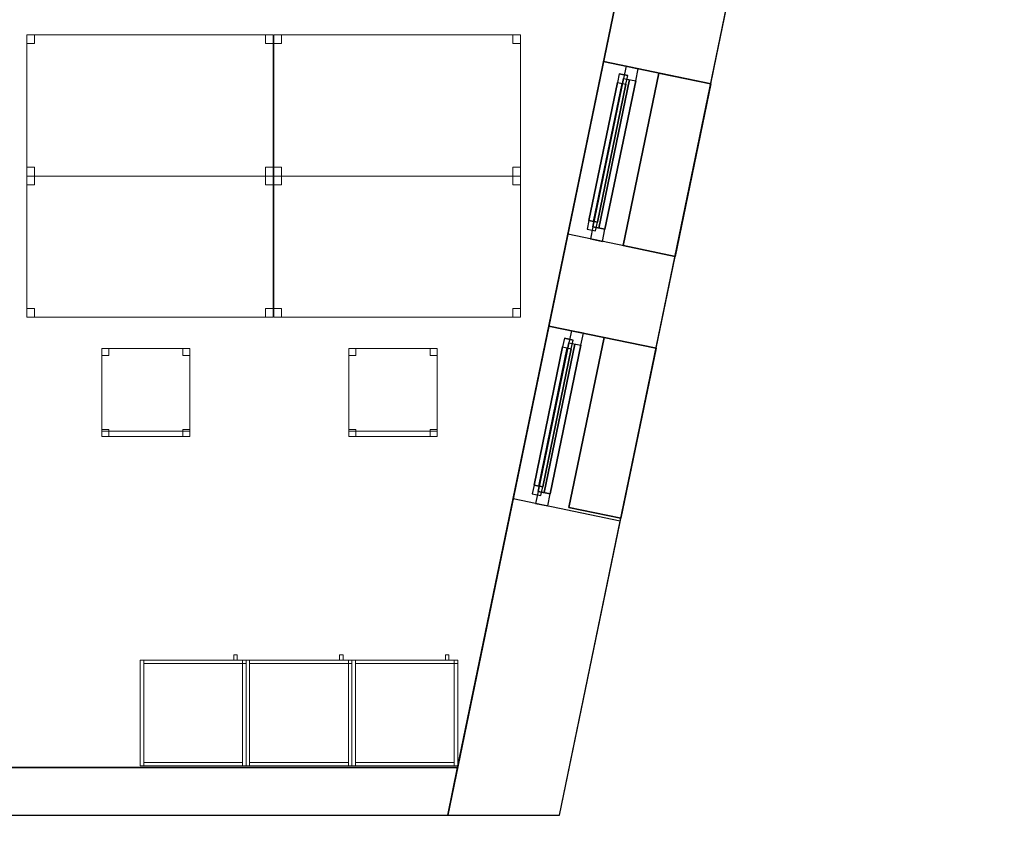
# Model space of a CAD drawing. Header units: metres. Extents: x 397.7 to 427.5, y 12.7 to 28.4.
# Tile 117 of 122: x 421.2 to 426.8, y 12.7 to 17.3. Entities that reach past the tile are written whole.
import ezdxf

# ---------------------------------------------------------------- set-up
doc = ezdxf.new("R2010")
doc.units = ezdxf.units.M
doc.layers.add('01_CARPINTERIA', color=5, linetype='Continuous', lineweight=25, true_color=0x0000ff)
doc.layers.add('01_SUELOS', color=7, linetype='Continuous', lineweight=25, true_color=0x007f00)
for name, color, linetype, lineweight in [('02_MOBILIARIO', 7, 'Continuous', 18), ('A-DETL-____-MBND', 7, 'Continuous', 18), ('A-GENM-____-OTLN', 7, 'Continuous', 18), ('A-WALL-____-MCUT', 7, 'Continuous', 25), ('A-WALL-____-OTLN', 7, 'Continuous', 25)]:
    doc.layers.add(name, color=color, linetype=linetype, lineweight=lineweight)

# ---------------------------------------------------------------- blocks, each defined once
blk = doc.blocks.new('Family - Mur P5-151247-08_CLI_AIGUA_P5')
at = {"layer": 'A-WALL-____-MCUT', "color": 253, "true_color": 0xaaaaaa}
for p, q in [((25.4725, 0.27), (0.0535, 0.27)), ((25.4166, 0), (25.4725, 0.27)), ((0, 0), (25.4166, 0))]:
    blk.add_line(p, q, dxfattribs=at)
at = {"layer": 'A-WALL-____-OTLN', "color": 253, "true_color": 0xaaaaaa}
for p, q in [((25.4725, 0.27), (0.0535, 0.27)), ((25.4166, 0), (25.4725, 0.27)), ((0, 0), (25.4166, 0))]:
    blk.add_line(p, q, dxfattribs=at)
at = {"layer": 'A-WALL-____-OTLN', "color": 253, "lineweight": 18, "true_color": 0xaaaaaa}
blk.add_line((0, 0), (25.4166, 0), dxfattribs=at)
blk = doc.blocks.new('Family - Taula 140X80_P5-151301-08_CLI_AIGUA_P5')
at = {"layer": 'A-DETL-____-MBND', "color": 253, "true_color": 0xaaaaaa}
for p, q in [((0, 0.8001), (0.0437, 0.8001)), ((0, 0.7501), (0, 0.8001)), ((0.0437, 0.8001), (0, 0.8001)), ((0, 0.8001), (0, 0.7501)), ((0, 0.8001), (1.3973, 0.8001)), ((0, 0), (0, 0.8001)), ((1.3973, 0.8001), (0, 0.8001)), ((0, 0.8001), (0, 0)), ((0.0437, 0.8001), (0.0437, 0.7501)), ((0.0437, 0.7501), (0.0437, 0.8001)), ((1.3536, 0.8001), (1.3973, 0.8001)), ((1.3536, 0.7501), (1.3536, 0.8001)), ((1.3973, 0.8001), (1.3536, 0.8001)), ((1.3536, 0.8001), (1.3536, 0.7501)), ((1.3973, 0.8001), (1.3973, 0.7501)), ((1.3973, 0.7501), (1.3973, 0.8001)), ((1.3973, 0.8001), (1.3973, 0)), ((1.3973, 0), (1.3973, 0.8001)), ((0.0437, 0.7501), (0, 0.7501)), ((0, 0.7501), (0.0437, 0.7501)), ((1.3973, 0.7501), (1.3536, 0.7501)), ((1.3536, 0.7501), (1.3973, 0.7501)), ((0, 0.05), (0.0437, 0.05)), ((0, 0), (0, 0.05)), ((0.0437, 0.05), (0, 0.05)), ((0, 0.05), (0, 0)), ((0.0437, 0), (0, 0)), ((0, 0), (0.0437, 0)), ((0, 0), (1.3973, 0)), ((0.0437, 0.05), (0.0437, 0)), ((0.0437, 0), (0.0437, 0.05)), ((1.3536, 0.05), (1.3973, 0.05)), ((1.3536, 0), (1.3536, 0.05)), ((1.3973, 0.05), (1.3536, 0.05)), ((1.3536, 0.05), (1.3536, 0)), ((1.3973, 0), (1.3536, 0)), ((1.3536, 0), (1.3973, 0)), ((1.3973, 0.05), (1.3973, 0)), ((1.3973, 0), (1.3973, 0.05)), ((1.3973, 0), (0, 0))]:
    blk.add_line(p, q, dxfattribs=at)
blk = doc.blocks.new('Family - Cadira d_Oficina_P5-151303-08_CLI_AIGUA_P5')
at = {"layer": 'A-DETL-____-MBND', "color": 253, "true_color": 0xaaaaaa}
for p, q in [((0, 0.5), (0.04, 0.5)), ((0, 0.46), (0, 0.5)), ((0.04, 0.5), (0, 0.5)), ((0, 0.5), (0, 0.46)), ((0, 0), (0, 0.5)), ((0, 0.5), (0.5, 0.5)), ((0, 0.5), (0, 0)), ((0.5, 0.5), (0, 0.5)), ((0.04, 0.46), (0, 0.46)), ((0, 0.46), (0.04, 0.46)), ((0.04, 0.5), (0.04, 0.46)), ((0.04, 0.46), (0.04, 0.5)), ((0.46, 0.5), (0.5, 0.5)), ((0.46, 0.46), (0.46, 0.5)), ((0.5, 0.5), (0.46, 0.5)), ((0.46, 0.5), (0.46, 0.46)), ((0.5, 0.46), (0.46, 0.46)), ((0.46, 0.46), (0.5, 0.46)), ((0.5, 0.5), (0.5, 0.46)), ((0.5, 0.46), (0.5, 0.5)), ((0.5, 0.5), (0.5, 0)), ((0.5, 0), (0.5, 0.5)), ((0, 0.04), (0.04, 0.04)), ((0, 0), (0, 0.04)), ((0.04, 0.04), (0, 0.04)), ((0, 0.04), (0, 0)), ((0, 0.03), (0.5, 0.03)), ((0, 0), (0, 0.03)), ((0.5, 0.03), (0, 0.03)), ((0, 0.03), (0, 0)), ((0.04, 0), (0, 0)), ((0, 0), (0.04, 0)), ((0.5, 0), (0, 0)), ((0, 0), (0.5, 0)), ((0.5, 0), (0, 0)), ((0, 0), (0.5, 0)), ((0.04, 0.04), (0.04, 0)), ((0.04, 0), (0.04, 0.04)), ((0.46, 0.04), (0.5, 0.04)), ((0.46, 0), (0.46, 0.04)), ((0.5, 0.04), (0.46, 0.04)), ((0.46, 0.04), (0.46, 0)), ((0.46, 0), (0.5, 0)), ((0.5, 0.04), (0.5, 0)), ((0.5, 0), (0.5, 0.04)), ((0.5, 0.03), (0.5, 0)), ((0.5, 0), (0.5, 0.03)), ((0.5, 0), (0.46, 0))]:
    blk.add_line(p, q, dxfattribs=at)
blk = doc.blocks.new('Family - Façana sur-est P5-151323-08_CLI_AIGUA_P5')
at = {"layer": 'A-WALL-____-MCUT', "color": 253, "true_color": 0xaaaaaa}
for p, q in [((1.7018, 0.62), (-0.1284, 0.62)), ((-0.1284, 0.62), (0, 0)), ((1.7018, 0), (1.7018, 0.62)), ((3.2333, 0.62), (2.7018, 0.62)), ((2.7018, 0.62), (2.7018, 0)), ((3.2333, 0), (3.2333, 0.62)), ((4.2318, 0.62), (4.2318, 0)), ((5.8626, 0.62), (4.2318, 0.62)), ((5.8626, 0), (5.8626, 0.62)), ((0, 0), (1.7018, 0)), ((2.7018, 0), (3.2333, 0)), ((4.2318, 0), (5.8626, 0))]:
    blk.add_line(p, q, dxfattribs=at)
at = {"layer": 'A-WALL-____-OTLN', "color": 253, "true_color": 0xaaaaaa}
for p, q in [((5.8626, 0.62), (-0.1284, 0.62)), ((-0.1284, 0.62), (0, 0)), ((1.7018, 0), (1.7018, 0.62)), ((2.7018, 0.62), (1.7018, 0.62)), ((2.7018, 0), (2.7018, 0.62)), ((3.2333, 0), (3.2333, 0.62)), ((4.2318, 0.62), (3.2333, 0.62)), ((4.2318, 0), (4.2318, 0.62)), ((5.8626, 0), (5.8626, 0.62)), ((0, 0), (5.8626, 0)), ((1.7018, 0), (2.7018, 0)), ((3.2333, 0), (4.2318, 0))]:
    blk.add_line(p, q, dxfattribs=at)
at = {"layer": 'A-WALL-____-OTLN', "color": 253, "lineweight": 18, "true_color": 0xaaaaaa}
blk.add_line((0, 0), (5.8626, 0), dxfattribs=at)
blk = doc.blocks.new('Family - Vano finestra P5-151325-08_CLI_AIGUA_P5')
at = {"layer": 'A-GENM-____-OTLN', "color": 253, "true_color": 0xaaaaaa}
for p, q in [((424.2321, 15.612), (424.0293, 14.6328)), ((424.0293, 14.6328), (424.2321, 15.612)), ((424.8392, 15.4864), (424.2321, 15.612)), ((424.2321, 15.612), (424.8392, 15.4864)), ((424.6365, 14.5071), (424.8392, 15.4864)), ((424.8392, 15.4864), (424.6365, 14.5071)), ((424.0293, 14.6328), (424.6365, 14.5071)), ((424.0293, 14.6328), (424.6365, 14.5071))]:
    blk.add_line(p, q, dxfattribs=at)
blk = doc.blocks.new('Family - Vano finestra P5-151327-08_CLI_AIGUA_P5')
at = {"layer": 'A-GENM-____-OTLN', "color": 253, "true_color": 0xaaaaaa}
for p, q in [((424.5422, 17.1103), (424.3398, 16.1325)), ((424.3398, 16.1325), (424.5422, 17.1103)), ((425.1494, 16.9846), (424.5422, 17.1103)), ((424.5422, 17.1103), (425.1494, 16.9846)), ((424.9469, 16.0068), (425.1494, 16.9846)), ((425.1494, 16.9846), (424.9469, 16.0068)), ((424.3398, 16.1325), (424.9469, 16.0068)), ((424.3398, 16.1325), (424.9469, 16.0068))]:
    blk.add_line(p, q, dxfattribs=at)
blk = doc.blocks.new('Family - Taula 140X80_P5-151368-08_CLI_AIGUA_P5')
at = {"layer": 'A-DETL-____-MBND', "color": 253, "true_color": 0xaaaaaa}
for p, q in [((0, 0), (0, 0.8001)), ((0, 0.8001), (1.3973, 0.8001)), ((1.3973, 0.8001), (0, 0.8001)), ((0, 0.8001), (0, 0)), ((0, 0.7501), (0, 0.8001)), ((0, 0.8001), (0.0437, 0.8001)), ((0.0437, 0.8001), (0, 0.8001)), ((0, 0.8001), (0, 0.7501)), ((0.0437, 0.8001), (0.0437, 0.7501)), ((0.0437, 0.7501), (0.0437, 0.8001)), ((1.3536, 0.7501), (1.3536, 0.8001)), ((1.3536, 0.8001), (1.3973, 0.8001)), ((1.3973, 0.8001), (1.3536, 0.8001)), ((1.3536, 0.8001), (1.3536, 0.7501)), ((1.3973, 0.8001), (1.3973, 0.7501)), ((1.3973, 0.7501), (1.3973, 0.8001)), ((1.3973, 0.8001), (1.3973, 0)), ((1.3973, 0), (1.3973, 0.8001)), ((0.0437, 0.7501), (0, 0.7501)), ((0, 0.7501), (0.0437, 0.7501)), ((1.3973, 0.7501), (1.3536, 0.7501)), ((1.3536, 0.7501), (1.3973, 0.7501)), ((0, 0), (0, 0.05)), ((0, 0.05), (0.0437, 0.05)), ((0.0437, 0.05), (0, 0.05)), ((0, 0.05), (0, 0)), ((1.3973, 0), (0, 0)), ((0, 0), (1.3973, 0)), ((0.0437, 0), (0, 0)), ((0, 0), (0.0437, 0)), ((0.0437, 0.05), (0.0437, 0)), ((0.0437, 0), (0.0437, 0.05)), ((1.3536, 0), (1.3536, 0.05)), ((1.3536, 0.05), (1.3973, 0.05)), ((1.3973, 0.05), (1.3536, 0.05)), ((1.3536, 0.05), (1.3536, 0)), ((1.3973, 0), (1.3536, 0)), ((1.3536, 0), (1.3973, 0)), ((1.3973, 0.05), (1.3973, 0)), ((1.3973, 0), (1.3973, 0.05))]:
    blk.add_line(p, q, dxfattribs=at)
blk = doc.blocks.new('Family - Taula 140X80_P5-151380-08_CLI_AIGUA_P5')
at = {"layer": 'A-DETL-____-MBND', "color": 253, "true_color": 0xaaaaaa}
for p, q in [((0, 0.8001), (1.3973, 0.8001)), ((0, 0), (0, 0.8001)), ((1.3973, 0.8001), (0, 0.8001)), ((0, 0.8001), (0, 0)), ((0, 0.8001), (0.0437, 0.8001)), ((0, 0.7501), (0, 0.8001)), ((0.0437, 0.8001), (0, 0.8001)), ((0, 0.8001), (0, 0.7501)), ((0.0437, 0.8001), (0.0437, 0.7501)), ((0.0437, 0.7501), (0.0437, 0.8001)), ((1.3536, 0.8001), (1.3973, 0.8001)), ((1.3536, 0.7501), (1.3536, 0.8001)), ((1.3973, 0.8001), (1.3536, 0.8001)), ((1.3536, 0.8001), (1.3536, 0.7501)), ((1.3973, 0.8001), (1.3973, 0)), ((1.3973, 0), (1.3973, 0.8001)), ((1.3973, 0.8001), (1.3973, 0.7501)), ((1.3973, 0.7501), (1.3973, 0.8001)), ((0.0437, 0.7501), (0, 0.7501)), ((0, 0.7501), (0.0437, 0.7501)), ((1.3973, 0.7501), (1.3536, 0.7501)), ((1.3536, 0.7501), (1.3973, 0.7501)), ((0, 0.05), (0.0437, 0.05)), ((0, 0), (0, 0.05)), ((0.0437, 0.05), (0, 0.05)), ((0, 0.05), (0, 0)), ((0.0437, 0), (0, 0)), ((0, 0), (0.0437, 0)), ((0, 0), (1.3973, 0)), ((0.0437, 0.05), (0.0437, 0)), ((0.0437, 0), (0.0437, 0.05)), ((1.3536, 0.05), (1.3973, 0.05)), ((1.3536, 0), (1.3536, 0.05)), ((1.3973, 0.05), (1.3536, 0.05)), ((1.3536, 0.05), (1.3536, 0)), ((1.3973, 0), (1.3536, 0)), ((1.3536, 0), (1.3973, 0)), ((1.3973, 0.05), (1.3973, 0)), ((1.3973, 0), (1.3973, 0.05)), ((1.3973, 0), (0, 0))]:
    blk.add_line(p, q, dxfattribs=at)
blk = doc.blocks.new('Family - Acabats de façanes P5-151392-08_CLI_AIGUA_P5')
at = {"layer": '01_SUELOS', "color": 9, "true_color": 0xaad4aa}
for p, q in [((0, 0.0609), (0.202, 1.0388)), ((0.202, 1.0388), (0, 0.0609)), ((0.202, 1.0388), (0.4966, 0.9778)), ((0.4966, 0.9778), (0.202, 1.0388)), ((0.4966, 0.9778), (0.2942, 0)), ((0.2942, 0), (0.4966, 0.9778)), ((0.2942, 0), (0, 0.0609)), ((0, 0.0609), (0.2942, 0))]:
    blk.add_line(p, q, dxfattribs=at)
blk = doc.blocks.new('Family - Armai 60x60x60_P5-151428-08_CLI_AIGUA_P5')
at = {"layer": 'A-DETL-____-MBND', "color": 253, "true_color": 0xaaaaaa}
for p, q in [((0.53, 0.6), (0.53, 0.63)), ((0.53, 0.63), (0.53, 0.6)), ((0.53, 0.63), (0.55, 0.63)), ((0.55, 0.63), (0.53, 0.63)), ((0.55, 0.63), (0.55, 0.6)), ((0.55, 0.63), (0.55, 0.6)), ((0, 0.6), (0.6, 0.6)), ((0.6, 0.6), (0, 0.6)), ((0, 0), (0, 0.6)), ((0, 0.6), (0, 0)), ((0, 0.6), (0.6, 0.6)), ((0.6, 0.6), (0, 0.6)), ((0, 0), (0, 0.6)), ((0, 0.6), (0, 0)), ((0, 0.6), (0.02, 0.6)), ((0.02, 0.6), (0, 0.6)), ((0, 0), (0, 0.6)), ((0, 0.6), (0, 0)), ((0.02, 0.6), (0.02, 0)), ((0.02, 0), (0.02, 0.6)), ((0.02, 0.58), (0.02, 0.6)), ((0.02, 0.6), (0.02, 0.58)), ((0.02, 0.6), (0.58, 0.6)), ((0.58, 0.6), (0.02, 0.6)), ((0.58, 0.58), (0.02, 0.58)), ((0.02, 0.58), (0.58, 0.58)), ((0.55, 0.6), (0.53, 0.6)), ((0.53, 0.6), (0.55, 0.6)), ((0.58, 0.58), (0.58, 0.6)), ((0.58, 0.6), (0.6, 0.6)), ((0.58, 0.58), (0.58, 0.6)), ((0.6, 0.6), (0.58, 0.6)), ((0.58, 0.6), (0.6, 0.6)), ((0.6, 0.6), (0.58, 0.6)), ((0.58, 0), (0.58, 0.6)), ((0.58, 0.6), (0.58, 0)), ((0.58, 0.6), (0.58, 0.58)), ((0.58, 0.6), (0.58, 0.58)), ((0.6, 0.58), (0.58, 0.58)), ((0.58, 0.58), (0.6, 0.58)), ((0.6, 0.6), (0.6, 0)), ((0.6, 0), (0.6, 0.6)), ((0.6, 0.58), (0.6, 0.6)), ((0.6, 0.6), (0.6, 0.58)), ((0.6, 0.6), (0.6, 0)), ((0.6, 0), (0.6, 0.6)), ((0.6, 0.6), (0.6, 0)), ((0.6, 0), (0.6, 0.6)), ((0.6, 0), (0, 0)), ((0, 0), (0.6, 0)), ((0.6, 0), (0, 0)), ((0, 0), (0.6, 0)), ((0.02, 0), (0, 0)), ((0.02, 0), (0, 0)), ((0.02, 0), (0.02, 0.02)), ((0.02, 0.02), (0.02, 0)), ((0.02, 0.02), (0.58, 0.02)), ((0.58, 0.02), (0.02, 0.02)), ((0.58, 0), (0.02, 0)), ((0.02, 0), (0.58, 0)), ((0.58, 0.02), (0.58, 0)), ((0.58, 0.02), (0.58, 0)), ((0.6, 0), (0.58, 0)), ((0.6, 0), (0.58, 0))]:
    blk.add_line(p, q, dxfattribs=at)
blk = doc.blocks.new('Family - Taula 140X80_P5-151452-08_CLI_AIGUA_P5')
at = {"layer": 'A-DETL-____-MBND', "color": 253, "true_color": 0xaaaaaa}
for p, q in [((0, 0), (0, 0.8001)), ((0, 0.8001), (1.3973, 0.8001)), ((1.3973, 0.8001), (0, 0.8001)), ((0, 0.8001), (0, 0)), ((0, 0.7501), (0, 0.8001)), ((0, 0.8001), (0.0437, 0.8001)), ((0.0437, 0.8001), (0, 0.8001)), ((0, 0.8001), (0, 0.7501)), ((0.0437, 0.8001), (0.0437, 0.7501)), ((0.0437, 0.7501), (0.0437, 0.8001)), ((1.3536, 0.7501), (1.3536, 0.8001)), ((1.3536, 0.8001), (1.3973, 0.8001)), ((1.3973, 0.8001), (1.3536, 0.8001)), ((1.3536, 0.8001), (1.3536, 0.7501)), ((1.3973, 0.8001), (1.3973, 0.7501)), ((1.3973, 0.7501), (1.3973, 0.8001)), ((1.3973, 0.8001), (1.3973, 0)), ((1.3973, 0), (1.3973, 0.8001)), ((0.0437, 0.7501), (0, 0.7501)), ((0, 0.7501), (0.0437, 0.7501)), ((1.3973, 0.7501), (1.3536, 0.7501)), ((1.3536, 0.7501), (1.3973, 0.7501)), ((0, 0), (0, 0.05)), ((0, 0.05), (0.0437, 0.05)), ((0.0437, 0.05), (0, 0.05)), ((0, 0.05), (0, 0)), ((1.3973, 0), (0, 0)), ((0, 0), (1.3973, 0)), ((0.0437, 0), (0, 0)), ((0, 0), (0.0437, 0)), ((0.0437, 0.05), (0.0437, 0)), ((0.0437, 0), (0.0437, 0.05)), ((1.3536, 0), (1.3536, 0.05)), ((1.3536, 0.05), (1.3973, 0.05)), ((1.3973, 0.05), (1.3536, 0.05)), ((1.3536, 0.05), (1.3536, 0)), ((1.3973, 0), (1.3536, 0)), ((1.3536, 0), (1.3973, 0)), ((1.3973, 0.05), (1.3973, 0)), ((1.3973, 0), (1.3973, 0.05))]:
    blk.add_line(p, q, dxfattribs=at)
blk = doc.blocks.new('Forma directa - LONDR55-XX_ZZ-ARQ-CAA-M3D-Londres55-151496-08_CLI_AIGUA_P5')
at = {"layer": '01_CARPINTERIA', "color": 161, "true_color": 0xaaaaff}
for p, q in [((0.07, 0.07), (0, 0.07)), ((0, 0.07), (0, 0)), ((0.07, 0.07), (0, 0.07)), ((0, 0.07), (0, 0)), ((0.1, 0.1), (0.05, 0.1)), ((0.05, 0.1), (0.05, 0.05)), ((0.1, 0.1), (0.05, 0.1)), ((0.05, 0.1), (0.05, 0.05)), ((0.07, 0.07), (0.93, 0.07)), ((0.93, 0.07), (0.07, 0.07)), ((0.07, 0.07), (0.07, 0)), ((0.07, 0), (0.07, 0.07)), ((0.07, 0), (0.07, 0.07)), ((0.07, 0.07), (0.07, 0)), ((0.1, 0.1), (0.9, 0.1)), ((0.9, 0.1), (0.1, 0.1)), ((0.1, 0.1), (0.1, 0.05)), ((0.1, 0.05), (0.1, 0.1)), ((0.1, 0.05), (0.1, 0.1)), ((0.1, 0.1), (0.1, 0.05)), ((0.9, 0.075), (0.1, 0.075)), ((0.9, 0.075), (0.1, 0.075)), ((0.9, 0.1), (0.9, 0.05)), ((0.9, 0.1), (0.9, 0.05)), ((0.95, 0.1), (0.9, 0.1)), ((0.9, 0.1), (0.9, 0.05)), ((0.95, 0.1), (0.9, 0.1)), ((0.9, 0.1), (0.9, 0.05)), ((0.93, 0.07), (0.93, 0)), ((0.93, 0.07), (0.93, 0)), ((1, 0.07), (0.93, 0.07)), ((0.93, 0.07), (0.93, 0)), ((1, 0.07), (0.93, 0.07)), ((0.93, 0.07), (0.93, 0)), ((0.95, 0.05), (0.95, 0.1)), ((0.95, 0.1), (0.95, 0.05)), ((1, 0), (1, 0.07)), ((1, 0.07), (1, 0)), ((0, 0), (0.07, 0)), ((0, 0), (0.07, 0)), ((0.05, 0.05), (0.1, 0.05)), ((0.05, 0.05), (0.1, 0.05)), ((0.93, 0.035), (0.07, 0.035)), ((0.07, 0.035), (0.93, 0.035)), ((0.07, 0), (0.93, 0)), ((0.93, 0), (0.07, 0)), ((0.1, 0.05), (0.9, 0.05)), ((0.9, 0.05), (0.1, 0.05)), ((0.9, 0.05), (0.95, 0.05)), ((0.9, 0.05), (0.95, 0.05)), ((0.93, 0), (1, 0)), ((0.93, 0), (1, 0))]:
    blk.add_line(p, q, dxfattribs=at)
blk = doc.blocks.new('Forma directa - Finestra P5-151497-08_CLI_AIGUA_P5')
at = {"xscale": 1.00000002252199, "yscale": 1.00000002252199, "zscale": 1.00000002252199}
blk.add_blockref('Forma directa - LONDR55-XX_ZZ-ARQ-CAA-M3D-Londres55-151496-08_CLI_AIGUA_P5', (0, 0), dxfattribs=at)
blk = doc.blocks.new('Family - Cadira d_Oficina_P5-151540-08_CLI_AIGUA_P5')
at = {"layer": 'A-DETL-____-MBND', "color": 253, "true_color": 0xaaaaaa}
for p, q in [((0, 0.5), (0.04, 0.5)), ((0, 0.46), (0, 0.5)), ((0.04, 0.5), (0, 0.5)), ((0, 0.5), (0, 0.46)), ((0, 0), (0, 0.5)), ((0, 0.5), (0.5, 0.5)), ((0, 0.5), (0, 0)), ((0.5, 0.5), (0, 0.5)), ((0.04, 0.46), (0, 0.46)), ((0, 0.46), (0.04, 0.46)), ((0.04, 0.5), (0.04, 0.46)), ((0.04, 0.46), (0.04, 0.5)), ((0.46, 0.5), (0.5, 0.5)), ((0.46, 0.46), (0.46, 0.5)), ((0.5, 0.5), (0.46, 0.5)), ((0.46, 0.5), (0.46, 0.46)), ((0.5, 0.46), (0.46, 0.46)), ((0.46, 0.46), (0.5, 0.46)), ((0.5, 0.5), (0.5, 0.46)), ((0.5, 0.46), (0.5, 0.5)), ((0.5, 0.5), (0.5, 0)), ((0.5, 0), (0.5, 0.5)), ((0, 0.04), (0.04, 0.04)), ((0, 0), (0, 0.04)), ((0.04, 0.04), (0, 0.04)), ((0, 0.04), (0, 0)), ((0, 0.03), (0.5, 0.03)), ((0, 0), (0, 0.03)), ((0.5, 0.03), (0, 0.03)), ((0, 0.03), (0, 0)), ((0.04, 0), (0, 0)), ((0, 0), (0.04, 0)), ((0.5, 0), (0, 0)), ((0, 0), (0.5, 0)), ((0.5, 0), (0, 0)), ((0, 0), (0.5, 0)), ((0.04, 0.04), (0.04, 0)), ((0.04, 0), (0.04, 0.04)), ((0.46, 0.04), (0.5, 0.04)), ((0.46, 0), (0.46, 0.04)), ((0.5, 0.04), (0.46, 0.04)), ((0.46, 0.04), (0.46, 0)), ((0.46, 0), (0.5, 0)), ((0.5, 0.04), (0.5, 0)), ((0.5, 0), (0.5, 0.04)), ((0.5, 0.03), (0.5, 0)), ((0.5, 0), (0.5, 0.03)), ((0.5, 0), (0.46, 0))]:
    blk.add_line(p, q, dxfattribs=at)
blk = doc.blocks.new('Family - Paviment P5-151720-08_CLI_AIGUA_P5')
at = {"layer": '01_SUELOS', "color": 9, "true_color": 0xaad4aa}
for p, q in [((25.4182, 0), (28.518, 14.9576)), ((28.518, 14.9576), (25.4182, 0)), ((0, 0), (25.4182, 0)), ((25.4182, 0), (0, 0))]:
    blk.add_line(p, q, dxfattribs=at)
blk = doc.blocks.new('Forma directa - LONDR55-XX_ZZ-ARQ-CAA-M3D-Londres55-151745-08_CLI_AIGUA_P5')
at = {"layer": '01_CARPINTERIA', "color": 161, "true_color": 0xaaaaff}
for p, q in [((0.07, 0.07), (0, 0.07)), ((0, 0.07), (0, 0)), ((0.07, 0.07), (0, 0.07)), ((0, 0.07), (0, 0)), ((0.1, 0.1), (0.05, 0.1)), ((0.05, 0.1), (0.05, 0.05)), ((0.1, 0.1), (0.05, 0.1)), ((0.05, 0.1), (0.05, 0.05)), ((0.07, 0.07), (0.9285, 0.07)), ((0.9285, 0.07), (0.07, 0.07)), ((0.07, 0.07), (0.07, 0)), ((0.07, 0), (0.07, 0.07)), ((0.07, 0), (0.07, 0.07)), ((0.07, 0.07), (0.07, 0)), ((0.1, 0.05), (0.1, 0.1)), ((0.1, 0.1), (0.1, 0.05)), ((0.1, 0.1), (0.8985, 0.1)), ((0.8985, 0.1), (0.1, 0.1)), ((0.1, 0.1), (0.1, 0.05)), ((0.1, 0.05), (0.1, 0.1)), ((0.8985, 0.075), (0.1, 0.075)), ((0.8985, 0.075), (0.1, 0.075)), ((0.9485, 0.1), (0.8985, 0.1)), ((0.8985, 0.1), (0.8985, 0.05)), ((0.9485, 0.1), (0.8985, 0.1)), ((0.8985, 0.1), (0.8985, 0.05)), ((0.8985, 0.1), (0.8985, 0.05)), ((0.8985, 0.1), (0.8985, 0.05)), ((0.9985, 0.07), (0.9285, 0.07)), ((0.9285, 0.07), (0.9285, 0)), ((0.9985, 0.07), (0.9285, 0.07)), ((0.9285, 0.07), (0.9285, 0)), ((0.9285, 0.07), (0.9285, 0)), ((0.9285, 0.07), (0.9285, 0)), ((0.9485, 0.05), (0.9485, 0.1)), ((0.9485, 0.1), (0.9485, 0.05)), ((0.9985, 0), (0.9985, 0.07)), ((0.9985, 0.07), (0.9985, 0)), ((0, 0), (0.07, 0)), ((0, 0), (0.07, 0)), ((0.05, 0.05), (0.1, 0.05)), ((0.05, 0.05), (0.1, 0.05)), ((0.9285, 0.035), (0.07, 0.035)), ((0.07, 0.035), (0.9285, 0.035)), ((0.07, 0), (0.9285, 0)), ((0.9285, 0), (0.07, 0)), ((0.1, 0.05), (0.8985, 0.05)), ((0.8985, 0.05), (0.1, 0.05)), ((0.8985, 0.05), (0.9485, 0.05)), ((0.8985, 0.05), (0.9485, 0.05)), ((0.9285, 0), (0.9985, 0)), ((0.9285, 0), (0.9985, 0))]:
    blk.add_line(p, q, dxfattribs=at)
blk = doc.blocks.new('Forma directa - Finestra P5-151746-08_CLI_AIGUA_P5')
at = {"xscale": 1.00000000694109, "yscale": 1.00000000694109, "zscale": 1.00000000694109}
blk.add_blockref('Forma directa - LONDR55-XX_ZZ-ARQ-CAA-M3D-Londres55-151745-08_CLI_AIGUA_P5', (0, 0), dxfattribs=at)
blk = doc.blocks.new('Family - Armai 60x60x60_P5-151775-08_CLI_AIGUA_P5')
at = {"layer": 'A-DETL-____-MBND', "color": 253, "true_color": 0xaaaaaa}
for p, q in [((0.53, 0.6), (0.53, 0.63)), ((0.53, 0.63), (0.53, 0.6)), ((0.53, 0.63), (0.55, 0.63)), ((0.55, 0.63), (0.53, 0.63)), ((0.55, 0.63), (0.55, 0.6)), ((0.55, 0.63), (0.55, 0.6)), ((0, 0.6), (0.6, 0.6)), ((0.6, 0.6), (0, 0.6)), ((0, 0), (0, 0.6)), ((0, 0.6), (0, 0)), ((0, 0.6), (0.6, 0.6)), ((0.6, 0.6), (0, 0.6)), ((0, 0), (0, 0.6)), ((0, 0.6), (0, 0)), ((0, 0.6), (0.02, 0.6)), ((0.02, 0.6), (0, 0.6)), ((0, 0), (0, 0.6)), ((0, 0.6), (0, 0)), ((0.02, 0.58), (0.02, 0.6)), ((0.02, 0.6), (0.02, 0.58)), ((0.02, 0.6), (0.58, 0.6)), ((0.58, 0.6), (0.02, 0.6)), ((0.02, 0.6), (0.02, 0)), ((0.02, 0), (0.02, 0.6)), ((0.58, 0.58), (0.02, 0.58)), ((0.02, 0.58), (0.58, 0.58)), ((0.55, 0.6), (0.53, 0.6)), ((0.53, 0.6), (0.55, 0.6)), ((0.58, 0.6), (0.58, 0.58)), ((0.58, 0.6), (0.58, 0.58)), ((0.58, 0.6), (0.6, 0.6)), ((0.6, 0.6), (0.58, 0.6)), ((0.58, 0), (0.58, 0.6)), ((0.58, 0.6), (0.58, 0)), ((0.58, 0.58), (0.58, 0.6)), ((0.58, 0.6), (0.6, 0.6)), ((0.58, 0.58), (0.58, 0.6)), ((0.6, 0.6), (0.58, 0.6)), ((0.6, 0.58), (0.58, 0.58)), ((0.58, 0.58), (0.6, 0.58)), ((0.6, 0.6), (0.6, 0)), ((0.6, 0), (0.6, 0.6)), ((0.6, 0.6), (0.6, 0)), ((0.6, 0), (0.6, 0.6)), ((0.6, 0.6), (0.6, 0)), ((0.6, 0), (0.6, 0.6)), ((0.6, 0.58), (0.6, 0.6)), ((0.6, 0.6), (0.6, 0.58)), ((0.6, 0), (0, 0)), ((0, 0), (0.6, 0)), ((0.6, 0), (0, 0)), ((0, 0), (0.6, 0)), ((0.02, 0), (0, 0)), ((0.02, 0), (0, 0)), ((0.02, 0), (0.02, 0.02)), ((0.02, 0.02), (0.02, 0)), ((0.02, 0.02), (0.58, 0.02)), ((0.58, 0.02), (0.02, 0.02)), ((0.58, 0), (0.02, 0)), ((0.02, 0), (0.58, 0)), ((0.58, 0.02), (0.58, 0)), ((0.58, 0.02), (0.58, 0)), ((0.6, 0), (0.58, 0)), ((0.6, 0), (0.58, 0))]:
    blk.add_line(p, q, dxfattribs=at)
blk = doc.blocks.new('Family - Armai 60x60x60_P5-151794-08_CLI_AIGUA_P5')
at = {"layer": 'A-DETL-____-MBND', "color": 253, "true_color": 0xaaaaaa}
for p, q in [((0.53, 0.6), (0.53, 0.63)), ((0.53, 0.63), (0.53, 0.6)), ((0.53, 0.63), (0.55, 0.63)), ((0.55, 0.63), (0.53, 0.63)), ((0.55, 0.63), (0.55, 0.6)), ((0.55, 0.63), (0.55, 0.6)), ((0, 0.6), (0.6, 0.6)), ((0.6, 0.6), (0, 0.6)), ((0, 0), (0, 0.6)), ((0, 0.6), (0, 0)), ((0, 0.6), (0.6, 0.6)), ((0.6, 0.6), (0, 0.6)), ((0, 0), (0, 0.6)), ((0, 0.6), (0, 0)), ((0, 0.6), (0.02, 0.6)), ((0.02, 0.6), (0, 0.6)), ((0, 0), (0, 0.6)), ((0, 0.6), (0, 0)), ((0.02, 0.58), (0.02, 0.6)), ((0.02, 0.6), (0.02, 0.58)), ((0.02, 0.6), (0.58, 0.6)), ((0.58, 0.6), (0.02, 0.6)), ((0.02, 0.6), (0.02, 0)), ((0.02, 0), (0.02, 0.6)), ((0.58, 0.58), (0.02, 0.58)), ((0.02, 0.58), (0.58, 0.58)), ((0.55, 0.6), (0.53, 0.6)), ((0.53, 0.6), (0.55, 0.6)), ((0.58, 0.58), (0.58, 0.6)), ((0.58, 0.6), (0.6, 0.6)), ((0.58, 0.58), (0.58, 0.6)), ((0.6, 0.6), (0.58, 0.6)), ((0.58, 0.6), (0.6, 0.6)), ((0.6, 0.6), (0.58, 0.6)), ((0.58, 0), (0.58, 0.6)), ((0.58, 0.6), (0.58, 0)), ((0.58, 0.6), (0.58, 0.58)), ((0.58, 0.6), (0.58, 0.58)), ((0.6, 0.58), (0.58, 0.58)), ((0.58, 0.58), (0.6, 0.58)), ((0.6, 0.58), (0.6, 0.6)), ((0.6, 0.6), (0.6, 0.58)), ((0.6, 0.6), (0.6, 0)), ((0.6, 0), (0.6, 0.6)), ((0.6, 0.6), (0.6, 0)), ((0.6, 0), (0.6, 0.6)), ((0.6, 0.6), (0.6, 0)), ((0.6, 0), (0.6, 0.6)), ((0.6, 0), (0, 0)), ((0, 0), (0.6, 0)), ((0.6, 0), (0, 0)), ((0, 0), (0.6, 0)), ((0.02, 0), (0, 0)), ((0.02, 0), (0, 0)), ((0.02, 0), (0.02, 0.02)), ((0.02, 0.02), (0.02, 0)), ((0.02, 0.02), (0.58, 0.02)), ((0.58, 0.02), (0.02, 0.02)), ((0.58, 0), (0.02, 0)), ((0.02, 0), (0.58, 0)), ((0.58, 0.02), (0.58, 0)), ((0.58, 0.02), (0.58, 0)), ((0.6, 0), (0.58, 0)), ((0.6, 0), (0.58, 0))]:
    blk.add_line(p, q, dxfattribs=at)
blk = doc.blocks.new('Family - Armai 60x60x60_P5-151886-08_CLI_AIGUA_P5')
at = {"layer": 'A-DETL-____-MBND', "color": 253, "true_color": 0xaaaaaa}
for p, q in [((0.53, 0.6), (0.53, 0.63)), ((0.53, 0.63), (0.53, 0.6)), ((0.53, 0.63), (0.55, 0.63)), ((0.55, 0.63), (0.53, 0.63)), ((0.55, 0.63), (0.55, 0.6)), ((0.55, 0.63), (0.55, 0.6)), ((0, 0.6), (0.6, 0.6)), ((0.6, 0.6), (0, 0.6)), ((0, 0), (0, 0.6)), ((0, 0.6), (0, 0)), ((0, 0.6), (0.6, 0.6)), ((0.6, 0.6), (0, 0.6)), ((0, 0), (0, 0.6)), ((0, 0.6), (0, 0)), ((0, 0.6), (0.02, 0.6)), ((0.02, 0.6), (0, 0.6)), ((0, 0), (0, 0.6)), ((0, 0.6), (0, 0)), ((0.02, 0.58), (0.02, 0.6)), ((0.02, 0.6), (0.02, 0.58)), ((0.02, 0.6), (0.58, 0.6)), ((0.58, 0.6), (0.02, 0.6)), ((0.02, 0.6), (0.02, 0)), ((0.02, 0), (0.02, 0.6)), ((0.58, 0.58), (0.02, 0.58)), ((0.02, 0.58), (0.58, 0.58)), ((0.55, 0.6), (0.53, 0.6)), ((0.53, 0.6), (0.55, 0.6)), ((0.58, 0.6), (0.58, 0.58)), ((0.58, 0.6), (0.58, 0.58)), ((0.58, 0.6), (0.6, 0.6)), ((0.6, 0.6), (0.58, 0.6)), ((0.58, 0), (0.58, 0.6)), ((0.58, 0.6), (0.58, 0)), ((0.58, 0.58), (0.58, 0.6)), ((0.58, 0.6), (0.6, 0.6)), ((0.58, 0.58), (0.58, 0.6)), ((0.6, 0.6), (0.58, 0.6)), ((0.6, 0.58), (0.58, 0.58)), ((0.58, 0.58), (0.6, 0.58)), ((0.6, 0.6), (0.6, 0)), ((0.6, 0), (0.6, 0.6)), ((0.6, 0.6), (0.6, 0)), ((0.6, 0), (0.6, 0.6)), ((0.6, 0.6), (0.6, 0)), ((0.6, 0), (0.6, 0.6)), ((0.6, 0.58), (0.6, 0.6)), ((0.6, 0.6), (0.6, 0.58)), ((0.6, 0), (0, 0)), ((0, 0), (0.6, 0)), ((0.6, 0), (0, 0)), ((0, 0), (0.6, 0)), ((0.02, 0), (0, 0)), ((0.02, 0), (0, 0)), ((0.02, 0), (0.02, 0.02)), ((0.02, 0.02), (0.02, 0)), ((0.02, 0.02), (0.58, 0.02)), ((0.58, 0.02), (0.02, 0.02)), ((0.58, 0), (0.02, 0)), ((0.02, 0), (0.58, 0)), ((0.58, 0.02), (0.58, 0)), ((0.58, 0.02), (0.58, 0)), ((0.6, 0), (0.58, 0)), ((0.6, 0), (0.58, 0))]:
    blk.add_line(p, q, dxfattribs=at)
blk = doc.blocks.new('Family - Armai 60x60x60_P5-151907-08_CLI_AIGUA_P5')
at = {"layer": 'A-DETL-____-MBND', "color": 253, "true_color": 0xaaaaaa}
for p, q in [((0.53, 0.6), (0.53, 0.63)), ((0.53, 0.63), (0.53, 0.6)), ((0.53, 0.63), (0.55, 0.63)), ((0.55, 0.63), (0.53, 0.63)), ((0.55, 0.63), (0.55, 0.6)), ((0.55, 0.63), (0.55, 0.6)), ((0, 0.6), (0.02, 0.6)), ((0.02, 0.6), (0, 0.6)), ((0, 0), (0, 0.6)), ((0, 0.6), (0, 0)), ((0, 0.6), (0.6, 0.6)), ((0.6, 0.6), (0, 0.6)), ((0, 0), (0, 0.6)), ((0, 0.6), (0, 0)), ((0, 0.6), (0.6, 0.6)), ((0.6, 0.6), (0, 0.6)), ((0, 0), (0, 0.6)), ((0, 0.6), (0, 0)), ((0.02, 0.6), (0.02, 0)), ((0.02, 0), (0.02, 0.6)), ((0.02, 0.58), (0.02, 0.6)), ((0.02, 0.6), (0.02, 0.58)), ((0.02, 0.6), (0.58, 0.6)), ((0.58, 0.6), (0.02, 0.6)), ((0.58, 0.58), (0.02, 0.58)), ((0.02, 0.58), (0.58, 0.58)), ((0.55, 0.6), (0.53, 0.6)), ((0.53, 0.6), (0.55, 0.6)), ((0.58, 0.6), (0.6, 0.6)), ((0.6, 0.6), (0.58, 0.6)), ((0.58, 0), (0.58, 0.6)), ((0.58, 0.6), (0.58, 0)), ((0.58, 0.58), (0.58, 0.6)), ((0.58, 0.6), (0.6, 0.6)), ((0.58, 0.58), (0.58, 0.6)), ((0.6, 0.6), (0.58, 0.6)), ((0.58, 0.6), (0.58, 0.58)), ((0.58, 0.6), (0.58, 0.58)), ((0.6, 0.58), (0.58, 0.58)), ((0.58, 0.58), (0.6, 0.58)), ((0.6, 0.6), (0.6, 0)), ((0.6, 0), (0.6, 0.6)), ((0.6, 0.6), (0.6, 0)), ((0.6, 0), (0.6, 0.6)), ((0.6, 0.6), (0.6, 0)), ((0.6, 0), (0.6, 0.6)), ((0.6, 0.58), (0.6, 0.6)), ((0.6, 0.6), (0.6, 0.58)), ((0.02, 0), (0, 0)), ((0.02, 0), (0, 0)), ((0.6, 0), (0, 0)), ((0, 0), (0.6, 0)), ((0.6, 0), (0, 0)), ((0, 0), (0.6, 0)), ((0.02, 0), (0.02, 0.02)), ((0.02, 0.02), (0.02, 0)), ((0.02, 0.02), (0.58, 0.02)), ((0.58, 0.02), (0.02, 0.02)), ((0.58, 0), (0.02, 0)), ((0.02, 0), (0.58, 0)), ((0.58, 0.02), (0.58, 0)), ((0.58, 0.02), (0.58, 0)), ((0.6, 0), (0.58, 0)), ((0.6, 0), (0.58, 0))]:
    blk.add_line(p, q, dxfattribs=at)
blk = doc.blocks.new('Family - Armai 60x60x60_P5-151948-08_CLI_AIGUA_P5')
at = {"layer": 'A-DETL-____-MBND', "color": 253, "true_color": 0xaaaaaa}
for p, q in [((0.53, 0.6), (0.53, 0.63)), ((0.53, 0.63), (0.53, 0.6)), ((0.53, 0.63), (0.55, 0.63)), ((0.55, 0.63), (0.53, 0.63)), ((0.55, 0.63), (0.55, 0.6)), ((0.55, 0.63), (0.55, 0.6)), ((0, 0.6), (0.6, 0.6)), ((0.6, 0.6), (0, 0.6)), ((0, 0), (0, 0.6)), ((0, 0.6), (0, 0)), ((0, 0.6), (0.6, 0.6)), ((0.6, 0.6), (0, 0.6)), ((0, 0), (0, 0.6)), ((0, 0.6), (0, 0)), ((0, 0.6), (0.02, 0.6)), ((0.02, 0.6), (0, 0.6)), ((0, 0), (0, 0.6)), ((0, 0.6), (0, 0)), ((0.02, 0.58), (0.02, 0.6)), ((0.02, 0.6), (0.02, 0.58)), ((0.02, 0.6), (0.58, 0.6)), ((0.58, 0.6), (0.02, 0.6)), ((0.02, 0.6), (0.02, 0)), ((0.02, 0), (0.02, 0.6)), ((0.58, 0.58), (0.02, 0.58)), ((0.02, 0.58), (0.58, 0.58)), ((0.55, 0.6), (0.53, 0.6)), ((0.53, 0.6), (0.55, 0.6)), ((0.58, 0.6), (0.58, 0.58)), ((0.58, 0.6), (0.58, 0.58)), ((0.58, 0.6), (0.6, 0.6)), ((0.6, 0.6), (0.58, 0.6)), ((0.58, 0), (0.58, 0.6)), ((0.58, 0.6), (0.58, 0)), ((0.58, 0.58), (0.58, 0.6)), ((0.58, 0.6), (0.6, 0.6)), ((0.58, 0.58), (0.58, 0.6)), ((0.6, 0.6), (0.58, 0.6)), ((0.6, 0.58), (0.58, 0.58)), ((0.58, 0.58), (0.6, 0.58)), ((0.6, 0.6), (0.6, 0)), ((0.6, 0), (0.6, 0.6)), ((0.6, 0.6), (0.6, 0)), ((0.6, 0), (0.6, 0.6)), ((0.6, 0.6), (0.6, 0)), ((0.6, 0), (0.6, 0.6)), ((0.6, 0.58), (0.6, 0.6)), ((0.6, 0.6), (0.6, 0.58)), ((0.6, 0), (0, 0)), ((0, 0), (0.6, 0)), ((0.6, 0), (0, 0)), ((0, 0), (0.6, 0)), ((0.02, 0), (0, 0)), ((0.02, 0), (0, 0)), ((0.02, 0), (0.02, 0.02)), ((0.02, 0.02), (0.02, 0)), ((0.02, 0.02), (0.58, 0.02)), ((0.58, 0.02), (0.02, 0.02)), ((0.58, 0), (0.02, 0)), ((0.02, 0), (0.58, 0)), ((0.58, 0.02), (0.58, 0)), ((0.58, 0.02), (0.58, 0)), ((0.6, 0), (0.58, 0)), ((0.6, 0), (0.58, 0))]:
    blk.add_line(p, q, dxfattribs=at)
blk = doc.blocks.new('Family - Acabats de façanes P5-151974-08_CLI_AIGUA_P5')
at = {"layer": '01_SUELOS', "color": 9, "true_color": 0xaad4aa}
for p, q in [((0, 0.0609), (0.199, 1.0241)), ((0.199, 1.0241), (0, 0.0609)), ((0.199, 1.0241), (0.4935, 0.9631)), ((0.4935, 0.9631), (0.199, 1.0241)), ((0.4935, 0.9631), (0.2942, 0)), ((0.2942, 0), (0.4935, 0.9631)), ((0.2942, 0), (0, 0.0609)), ((0, 0.0609), (0.2942, 0))]:
    blk.add_line(p, q, dxfattribs=at)
blk = doc.blocks.new('LONDR55-XX_ZZ-ARQ-CAA-M3D-Londres55_ifc-1-08_CLI_AIGUA_P5')
at = {"layer": '01_CARPINTERIA', "color": 253, "lineweight": 18, "true_color": 0xaaaaaa}
for name, p, rotation in [('Forma directa - Finestra P5-151746-08_CLI_AIGUA_P5', (424.5356, 16.0919), 78.30350734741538), ('Forma directa - Finestra P5-151497-08_CLI_AIGUA_P5', (424.2252, 14.5923), 78.30350734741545)]:
    blk.add_blockref(name, p, dxfattribs=dict(at, rotation=rotation))
at = {"layer": '01_SUELOS', "color": 253, "lineweight": 18, "true_color": 0xaaaaaa}
for name, p in [('Family - Paviment P5-151720-08_CLI_AIGUA_P5', (398.2952, 13.1106)), ('Family - Acabats de façanes P5-151392-08_CLI_AIGUA_P5', (424.6528, 16.0068)), ('Family - Acabats de façanes P5-151974-08_CLI_AIGUA_P5', (424.3456, 14.5233))]:
    blk.add_blockref(name, p, dxfattribs=at)
at = {"layer": '02_MOBILIARIO', "color": 253, "lineweight": 18, "true_color": 0xaaaaaa}
for name, p in [('Family - Taula 140X80_P5-151301-08_CLI_AIGUA_P5', (421.2721, 16.4621)), ('Family - Taula 140X80_P5-151380-08_CLI_AIGUA_P5', (422.6733, 16.4621)), ('Family - Taula 140X80_P5-151368-08_CLI_AIGUA_P5', (421.2721, 15.662)), ('Family - Taula 140X80_P5-151452-08_CLI_AIGUA_P5', (422.6733, 15.662)), ('Family - Cadira d_Oficina_P5-151540-08_CLI_AIGUA_P5', (421.6971, 14.9854)), ('Family - Cadira d_Oficina_P5-151303-08_CLI_AIGUA_P5', (423.0983, 14.9854)), ('Family - Armai 60x60x60_P5-151794-08_CLI_AIGUA_P5', (421.9153, 13.1195)), ('Family - Armai 60x60x60_P5-151948-08_CLI_AIGUA_P5', (421.9153, 13.1195)), ('Family - Armai 60x60x60_P5-151428-08_CLI_AIGUA_P5', (422.5153, 13.1195)), ('Family - Armai 60x60x60_P5-151907-08_CLI_AIGUA_P5', (422.5153, 13.1195)), ('Family - Armai 60x60x60_P5-151775-08_CLI_AIGUA_P5', (423.1153, 13.1195)), ('Family - Armai 60x60x60_P5-151886-08_CLI_AIGUA_P5', (423.1153, 13.1195))]:
    blk.add_blockref(name, p, dxfattribs=at)
at = {"layer": 'A-GENM-____-OTLN', "color": 253, "lineweight": 18, "true_color": 0xaaaaaa}
for name in ['Family - Vano finestra P5-151327-08_CLI_AIGUA_P5', 'Family - Vano finestra P5-151325-08_CLI_AIGUA_P5']:
    blk.add_blockref(name, (0, 0), dxfattribs=at)
at = {"layer": 'A-WALL-____-OTLN', "color": 253, "lineweight": 18, "true_color": 0xaaaaaa, "rotation": 78.30350734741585}
blk.add_blockref('Family - Façana sur-est P5-151323-08_CLI_AIGUA_P5', (424.2914, 12.8406), dxfattribs=at)
at = {"layer": 'A-WALL-____-OTLN', "color": 253, "lineweight": 18, "true_color": 0xaaaaaa}
blk.add_blockref('Family - Mur P5-151247-08_CLI_AIGUA_P5', (398.2417, 12.8406), dxfattribs=at)

msp = doc.modelspace()

# ---------------------------------------------------------------- block references
at = {"lineweight": 5}
msp.add_blockref('LONDR55-XX_ZZ-ARQ-CAA-M3D-Londres55_ifc-1-08_CLI_AIGUA_P5', (0, 0), dxfattribs=at)

doc.saveas('drawing.dxf')
